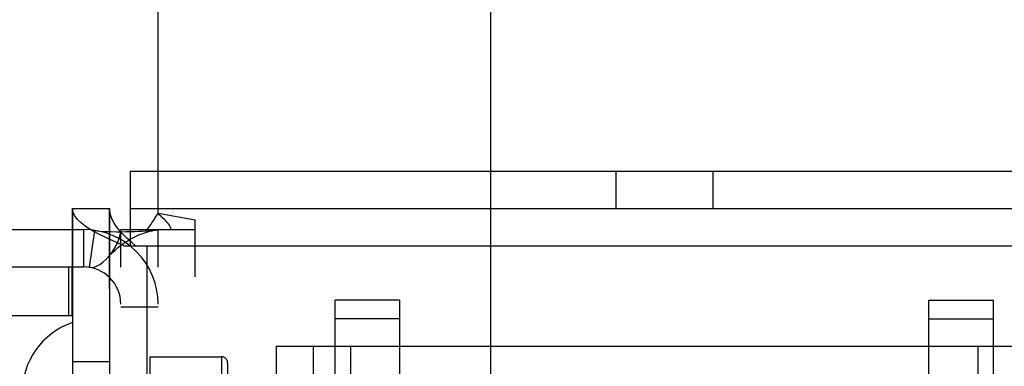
# Model space of a CAD drawing. Header units: inches. Extents: x 0 to 267, y 0 to 173.
# Tile 27 of 104: x 82.083 to 83.668, y 86.566 to 87.123. Entities that reach past the tile are written whole.
import ezdxf

# ---------------------------------------------------------------- set-up
doc = ezdxf.new("R2010")
doc.units = ezdxf.units.IN
doc.header["$LTSCALE"] = 14.696721
doc.header["$MEASUREMENT"] = 0
doc.linetypes.add('HIDDEN', pattern=[0.2, 0.1, -0.1])
doc.layers.get('0').update_dxf_attribs({"linetype": 'CONTINUOUS'})
doc.layers.add('02___PRT_ALL_AXES', color=7, linetype='CONTINUOUS')
doc.layers.add('DEFAULT_2', color=8, linetype='HIDDEN')

msp = doc.modelspace()

# ---------------------------------------------------------------- linework, layer by layer
at = {"color": 3, "linetype": 'Continuous'}
msp.add_line((82.8414, 75.8271), (82.8414, 94.9938), dxfattribs=at)
at = {"layer": '02___PRT_ALL_AXES', "color": 8, "linetype": 'HIDDEN'}
for p, q in [((82.1674, 83.7515), (82.1674, 86.8195)), ((82.2274, 83.7515), (82.2274, 86.8195)), ((82.2924, 86.581), (82.2924, 86.365)), ((82.2924, 86.581), (82.4074, 86.581)), ((82.2274, 86.573), (82.1674, 86.573))]:
    msp.add_line(p, q, dxfattribs=at)
at = {"layer": 'DEFAULT_2', "color": 8, "linetype": 'HIDDEN'}
for p, q in [((82.3054, 86.8116), (82.3054, 87.6605)), ((82.2609, 86.7595), (82.2609, 86.8795)), ((82.2609, 86.8795), (83.9799, 86.8795)), ((83.0424, 86.8795), (83.0424, 86.8195)), ((83.1984, 86.8795), (83.1984, 86.8195)), ((82.1674, 86.8195), (82.1674, 83.7515)), ((82.1674, 86.8195), (82.2274, 86.8195)), ((82.2274, 86.8195), (82.2274, 83.7515)), ((82.2609, 86.8195), (83.9799, 86.8195)), ((82.3054, 86.8116), (82.3654, 86.8011)), ((82.3654, 83.7699), (82.3654, 86.8011)), ((81.7754, 86.7855), (82.1854, 86.7855)), ((82.1854, 86.7855), (82.1854, 86.7255)), ((82.2032, 86.7841), (82.1943, 86.7248)), ((82.2454, 83.7855), (82.2454, 86.7855)), ((82.2454, 86.7855), (82.3654, 86.7855)), ((82.3054, 83.7855), (82.3054, 86.7855)), ((82.2504, 86.7595), (82.2874, 86.7595)), ((82.2874, 86.7595), (82.2874, 83.8115)), ((82.2874, 86.7595), (83.9534, 86.7595)), ((81.7754, 86.7255), (82.1854, 86.7255)), ((82.1618, 86.6475), (82.1618, 86.7255)), ((82.1672, 86.6475), (82.1672, 86.7255)), ((82.5904, 85.8916), (82.5904, 86.6719)), ((82.6944, 86.6719), (82.5904, 86.6719)), ((82.6944, 86.6719), (82.6944, 85.8916)), ((83.5464, 85.8916), (83.5464, 86.6719)), ((83.5464, 86.6719), (83.6504, 86.6719)), ((83.6504, 85.8916), (83.6504, 86.6719)), ((82.3054, 86.6605), (82.2454, 86.6605)), ((81.7032, 86.6475), (82.1672, 86.6475)), ((82.6944, 86.6417), (82.5904, 86.6417)), ((83.5464, 86.6417), (83.6504, 86.6417)), ((82.4954, 86.598), (82.4954, 85.973)), ((82.4954, 86.598), (83.7454, 86.598)), ((82.5554, 86.598), (82.5554, 85.973)), ((82.6154, 86.598), (82.6154, 85.973)), ((83.6254, 86.598), (83.6254, 85.973)), ((82.4074, 86.581), (82.4074, 86.365)), ((82.4174, 86.571), (82.4174, 86.375))]:
    msp.add_line(p, q, dxfattribs=at)
for points in [[(82.2504, 86.7595), (82.2364, 86.7655), (82.2232, 86.7715), (82.211, 86.7775), (82.2, 86.7835), (82.1904, 86.7895), (82.1823, 86.7955), (82.1759, 86.8015), (82.1712, 86.8075), (82.1684, 86.8135), (82.1674, 86.8195)], [(82.2689, 86.7595), (82.2619, 86.7655), (82.2553, 86.7715), (82.2492, 86.7775), (82.2437, 86.7835), (82.2389, 86.7895), (82.2349, 86.7955), (82.2317, 86.8015), (82.2293, 86.8075), (82.2279, 86.8135), (82.2274, 86.8195)], [(82.2871, 86.7855), (82.2893, 86.7878), (82.2912, 86.7901), (82.2928, 86.7922), (82.2943, 86.7943), (82.2956, 86.7963), (82.2969, 86.7983), (82.2994, 86.8024)], [(82.2994, 86.8024), (82.3008, 86.8047), (82.3023, 86.807), (82.3039, 86.8094), (82.3054, 86.8116)], [(82.3119, 86.8049), (82.3096, 86.8071), (82.3074, 86.8093), (82.3054, 86.8116)], [(82.3263, 86.7855), (82.3257, 86.7878), (82.3248, 86.7902), (82.3236, 86.7926), (82.322, 86.7949), (82.3202, 86.797), (82.3184, 86.7989), (82.3163, 86.8009), (82.3119, 86.8049)], [(82.2032, 86.7841), (82.2117, 86.7831), (82.2207, 86.7825), (82.2297, 86.7821), (82.2385, 86.782), (82.2467, 86.782), (82.2543, 86.7821), (82.2613, 86.7822), (82.2678, 86.7824), (82.274, 86.7827), (82.2798, 86.783), (82.2852, 86.7833), (82.2902, 86.7837), (82.2947, 86.784), (82.2985, 86.7844), (82.3015, 86.7847), (82.303, 86.7849)], [(82.2254, 86.7415), (82.2259, 86.7421), (82.2303, 86.7476), (82.2344, 86.7536), (82.2381, 86.7599), (82.2412, 86.7667), (82.2435, 86.7734), (82.245, 86.7796), (82.2454, 86.7855)], [(82.2254, 86.7415), (82.2282, 86.7446), (82.2321, 86.7486), (82.2361, 86.7524), (82.2401, 86.7559), (82.2442, 86.7591), (82.2483, 86.7622), (82.2524, 86.765), (82.2565, 86.7676), (82.2607, 86.77), (82.2648, 86.7723), (82.269, 86.7743), (82.2731, 86.7762), (82.2772, 86.7779), (82.2812, 86.7794), (82.2851, 86.7807), (82.2889, 86.7819), (82.2926, 86.7829), (82.2961, 86.7837), (82.2995, 86.7843), (82.3025, 86.7848), (82.3037, 86.785)], [(82.3037, 86.785), (82.305, 86.7853), (82.3054, 86.7855)], [(82.1943, 86.7248), (82.1978, 86.7246), (82.2018, 86.7252), (82.2064, 86.7268), (82.2114, 86.7294), (82.2164, 86.7329), (82.2213, 86.7372), (82.2254, 86.7415)]]:
    msp.add_lwpolyline(points, dxfattribs=at)
for centre, radius, start, end in [((82.1854, 86.6655), 0.12, 0, 90), ((82.1854, 86.6655), 0.06, 0, 90), ((82.2064, 86.5225), 0.12, 108.9656, 180), ((82.4074, 86.571), 0.01, 0, 90)]:
    msp.add_arc(centre, radius, start, end, dxfattribs=at)

doc.saveas('drawing.dxf')
